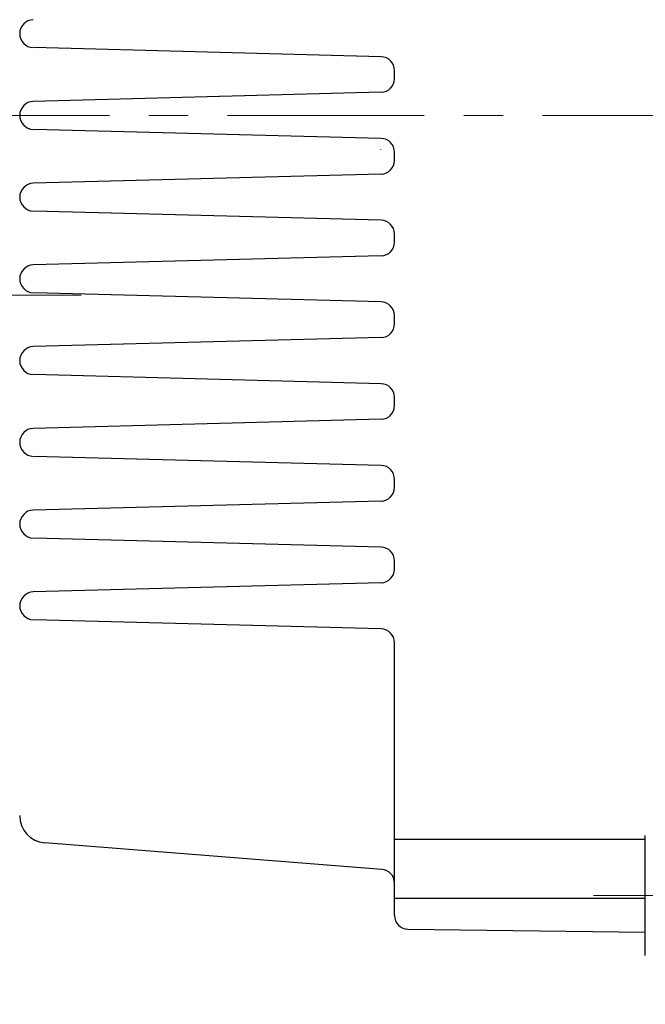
# Model space of a CAD drawing. Header units: millimetres. Extents: x 0 to 1076, y 0 to 742.
# Tile 105 of 127: x 347 to 393, y 422 to 495. Entities that reach past the tile are written whole.
import ezdxf

# ---------------------------------------------------------------- set-up
doc = ezdxf.new("R2010")
doc.units = ezdxf.units.MM
doc.header["$LTSCALE"] = 0.454724
doc.linetypes.add('CENTER', pattern=[50.8, 31.75, -6.35, 6.35, -6.35])
doc.layers.add('NoLayerName_001', color=7, linetype='Continuous')
doc.styles.get("Standard").update_dxf_attribs({"font": 'txt', "bigfont": 'extfont2'})
doc.dimstyles.get("Standard").update_dxf_attribs({"dimtxt": 2.5, "dimasz": 2.5, "dimexe": 1, "dimexo": 1, "dimtad": 1, "dimdec": 3, "dimzin": 0, "dimdsep": 46, "dimtxsty": 'Standard', "dimcen": 2.5, "dimadec": 3, "dimazin": 0, "dimtfac": 0.75, "dimtdec": 3, "dimtmove": 0, "dimatfit": 3, "dimfxl": 1, "dimarcsym": 0})

# ---------------------------------------------------------------- blocks, each defined once
blk = doc.blocks.new('_OPEN30')
at = {"color": 0, "linetype": 'ByBlock', "lineweight": -2}
for p, q in [((-1, 0.267949), (0, 0)), ((0, 0), (-1, -0.267949)), ((0, 0), (-1, 0))]:
    blk.add_line(p, q, dxfattribs=at)
blk = doc.blocks.new('*D128')
at = {"layer": 'Defpoints', "color": 0}
for p in [(475, 422.9), (314, 418.75), (475, 318.75)]:
    blk.add_point(p, dxfattribs=at)
at = {"layer": 'NoLayerName_001', "color": 0, "linetype": 'Continuous', "lineweight": 13}
for p, q in [((475, 420.4), (475, 316.25)), ((314, 416.25), (314, 316.25)), ((317.75, 318.75), (471.25, 318.75))]:
    blk.add_line(p, q, dxfattribs=at)
at = {"layer": 'NoLayerName_001', "color": 0, "lineweight": 13, "xscale": 3.75, "yscale": 3.75, "zscale": 3.75, "rotation": 180}
blk.add_blockref('_OPEN30', (314, 318.75), dxfattribs=at)
at = {"layer": 'NoLayerName_001', "color": 0, "lineweight": 13, "xscale": 3.75, "yscale": 3.75, "zscale": 3.75}
blk.add_blockref('_OPEN30', (475, 318.75), dxfattribs=at)
at = {"layer": 'NoLayerName_001', "color": 0, "lineweight": 13, "insert": (394.5, 325.717), "char_height": 8.75, "attachment_point": 5}
blk.add_mtext('\\W0.8000;161', dxfattribs=at)

msp = doc.modelspace()

# ---------------------------------------------------------------- linework, layer by layer
at = {"layer": 'NoLayerName_001', "color": 7, "linetype": 'Continuous', "lineweight": 25}
for p, q in [((373.526177, 491.805388), (348.02652, 492.47312)), ((374.5, 490.19427), (374.5, 490.80573)), ((373.526177, 489.194612), (347.999657, 488.526177)), ((373.526177, 485.805388), (348.02652, 486.47312)), ((373.5, 485), (373.5, 485.031819)), ((374.5, 484.19427), (374.5, 484.80573)), ((373.526177, 483.194612), (347.999657, 482.526177)), ((373.526177, 479.805388), (348.02652, 480.47312)), ((374.5, 478.19427), (374.5, 478.80573)), ((373.526177, 477.194612), (347.999657, 476.526177)), ((373.526177, 473.805388), (348.02652, 474.47312)), ((374.5, 472.19427), (374.5, 472.80573)), ((373.526177, 471.194612), (347.999657, 470.526177)), ((373.526177, 467.805388), (348.02652, 468.47312)), ((374.5, 466.19427), (374.5, 466.80573)), ((373.526177, 465.194612), (347.999657, 464.526177)), ((373.526177, 461.805388), (348.02652, 462.47312)), ((374.5, 460.19427), (374.5, 460.80573)), ((373.526177, 459.194612), (347.999657, 458.526177)), ((373.526177, 455.805388), (348.02652, 456.47312)), ((374.5, 454.19427), (374.5, 454.80573)), ((373.526177, 453.194612), (347.999657, 452.526177)), ((373.526177, 449.805388), (348.02652, 450.47312)), ((374.5, 428.763705), (374.5, 448.80573)), ((392.9, 425.832124), (392.9, 434.632124)), ((373.578733, 432.156156), (348.842535, 434.109763)), ((374.5, 434.369791), (392.9, 434.369791)), ((374.5, 430.033674), (392.9, 430.033674)), ((375.488001, 427.763777), (392.9, 427.554833))]:
    msp.add_line(p, q, dxfattribs=at)
at = {"layer": 'NoLayerName_001', "color": 4, "linetype": 'CENTER', "lineweight": 13}
for p, q in [((292.948842, 487.5), (542.999937, 487.5)), ((340.974538, 474.300229), (351.50131, 474.300229)), ((389.09352, 430.232124), (402.420237, 430.232124))]:
    msp.add_line(p, q, dxfattribs=at)
at = {"layer": 'NoLayerName_001', "color": 7, "linetype": 'Continuous', "lineweight": 25}
for centre, radius, start, end in [((348.026529, 493.5), 1.026529, 91.5, 268.5), ((373.5, 490.80573), 1, 0, 88.5), ((373.5, 490.19427), 1, 271.5, 0), ((348.026529, 487.5), 1.026529, 91.5, 268.5), ((373.5, 484.80573), 1, 0, 88.5), ((373.5, 484.19427), 1, 271.5, 0), ((348.026529, 481.5), 1.026529, 91.5, 268.5), ((373.5, 478.80573), 1, 0, 88.5), ((373.5, 478.19427), 1, 271.5, 0), ((348.026529, 475.5), 1.026529, 91.5, 268.5), ((373.5, 472.80573), 1, 0, 88.5), ((373.5, 472.19427), 1, 271.5, 0), ((348.026529, 469.5), 1.026529, 91.5, 268.5), ((373.5, 466.80573), 1, 0, 88.5), ((373.5, 466.19427), 1, 271.5, 0), ((348.026529, 463.5), 1.026529, 91.5, 268.5), ((373.5, 460.80573), 1, 0, 88.5), ((373.5, 460.19427), 1, 271.5, 0), ((348.026529, 457.5), 1.026529, 91.5, 268.5), ((373.5, 454.80573), 1, 0, 88.5), ((373.5, 454.19427), 1, 271.5, 0), ((348.026529, 451.5), 1.026529, 91.5, 268.5), ((373.5, 448.80573), 1, 0, 88.5), ((349, 436.103554), 2, 180, 265.48428607), ((373.5, 431.15926), 1, 0, 85.48428607), ((375.5, 428.763705), 1, 180, 269.31248365)]:
    msp.add_arc(centre, radius, start, end, dxfattribs=at)

# ---------------------------------------------------------------- dimensions: what is measured, and where the dimension line sits
at = {"layer": 'NoLayerName_001', "color": 3, "linetype": 'Continuous', "lineweight": 13}
dim = msp.add_linear_dim(base=(475, 318.75), p1=(314, 418.75), p2=(475, 422.9), text='\\W0.8000;<>', dimstyle='Standard', override={"dimtxt": 8.75, "dimasz": 3.75, "dimexe": 2.5, "dimexo": 2.5, "dimgap": 2.5, "dimzin": 8, "dimblk": 'OPEN30', "dimclrd": 0, "dimclre": 0, "dimclrt": 0, "dimtp": 0, "dimtm": 0, "dimlwd": 13, "dimlwe": 13}, dxfattribs=at)
dim.commit()
dim.dimension.update_dxf_attribs({"geometry": '*D128', "text_midpoint": (394.5, 318.75), "dimtype": 160})

doc.saveas('drawing.dxf')
